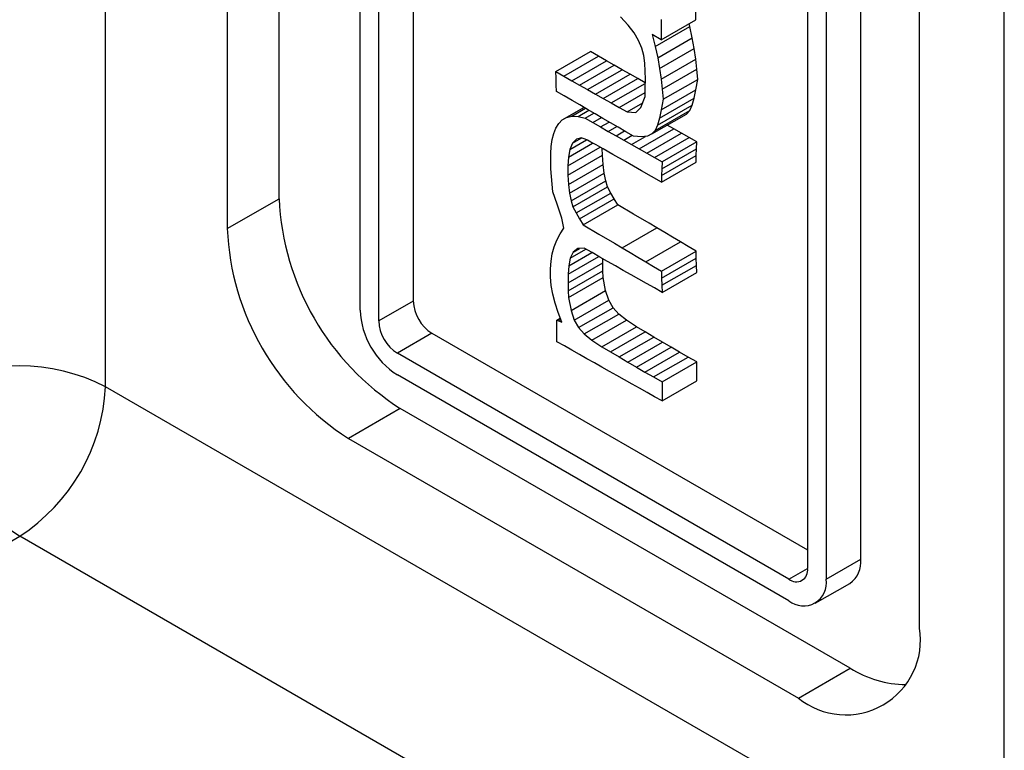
# Model space of a CAD drawing. Header units: millimetres. Extents: x 13 to 546, y 13 to 419.
# Tile 18 of 30: x 302 to 306, y 270 to 273. Entities that reach past the tile are written whole.
import ezdxf

# ---------------------------------------------------------------- set-up
doc = ezdxf.new("R2010")
doc.units = ezdxf.units.MM
doc.header["$LTSCALE"] = 2

msp = doc.modelspace()

# ---------------------------------------------------------------- linework, layer by layer
for p, q in [((302.4685, 271.4502), (302.4685, 279.6537)), ((302.9658, 279.6512), (302.9658, 272.0966)), ((303.1779, 272.2191), (303.1779, 279.6502)), ((306.1407, 268.9434), (306.1407, 279.4229)), ((305.7942, 270.4638), (305.7942, 278.3026)), ((303.5086, 271.7632), (303.5086, 277.4834)), ((305.5544, 270.7454), (305.5544, 276.4657)), ((305.413, 276.384), (305.413, 270.6638)), ((303.5847, 271.7192), (303.5847, 274.8912)), ((303.7262, 274.8095), (303.7262, 271.8008)), ((305.3368, 273.2994), (305.3368, 270.7078)), ((304.8803, 272.9504), (304.8803, 273.0327)), ((304.6042, 272.9284), (304.5723, 272.9619)), ((304.7389, 272.951), (304.7389, 272.8688)), ((304.7389, 272.8688), (304.8803, 272.9504)), ((304.6287, 272.8963), (304.6042, 272.9284)), ((304.7148, 272.8409), (304.8562, 272.9225)), ((304.8562, 272.9225), (304.8532, 272.9347)), ((304.866, 272.8764), (304.8562, 272.9225)), ((304.6468, 272.8651), (304.6287, 272.8963)), ((304.6594, 272.8344), (304.6468, 272.8651)), ((304.7389, 272.8688), (304.7026, 272.8897)), ((304.7026, 272.8897), (304.7148, 272.8409)), ((304.7246, 272.7948), (304.866, 272.8764)), ((304.8738, 272.8324), (304.866, 272.8764)), ((304.3089, 272.7384), (304.4503, 272.82)), ((304.4826, 272.8015), (304.4503, 272.82)), ((304.6675, 272.8037), (304.6594, 272.8344)), ((304.7148, 272.8409), (304.7246, 272.7948)), ((304.7323, 272.7508), (304.8738, 272.8324)), ((304.8799, 272.7899), (304.8738, 272.8324)), ((304.3412, 272.7198), (304.4826, 272.8015)), ((304.3734, 272.7014), (304.5148, 272.783)), ((304.5148, 272.783), (304.4826, 272.8015)), ((304.5471, 272.7647), (304.5148, 272.783)), ((304.672, 272.7727), (304.6675, 272.8037)), ((304.7246, 272.7948), (304.7323, 272.7508)), ((304.7385, 272.7082), (304.8799, 272.7899)), ((304.8846, 272.7482), (304.8799, 272.7899)), ((304.3093, 272.7118), (304.3089, 272.7384)), ((304.3089, 272.7384), (304.3412, 272.7198)), ((304.4057, 272.683), (304.5471, 272.7647)), ((304.4379, 272.6647), (304.5793, 272.7464)), ((304.5793, 272.7464), (304.5471, 272.7647)), ((304.6116, 272.7281), (304.5793, 272.7464)), ((304.6739, 272.7409), (304.672, 272.7727)), ((304.6741, 272.7079), (304.6739, 272.7409)), ((304.7323, 272.7508), (304.7385, 272.7082)), ((304.7432, 272.6666), (304.8846, 272.7482)), ((304.8884, 272.7068), (304.8846, 272.7482)), ((304.3103, 272.6848), (304.3093, 272.7118)), ((304.3412, 272.7198), (304.3734, 272.7014)), ((304.3734, 272.7014), (304.4057, 272.683)), ((304.4702, 272.6465), (304.6116, 272.7281)), ((304.5024, 272.6283), (304.6438, 272.71)), ((304.6438, 272.71), (304.6116, 272.7281)), ((304.6738, 272.6931), (304.6438, 272.71)), ((304.6735, 272.6734), (304.6741, 272.7079)), ((304.7385, 272.7082), (304.7432, 272.6666)), ((304.747, 272.6252), (304.8884, 272.7068)), ((304.8803, 272.6646), (304.8884, 272.7068)), ((304.3116, 272.6577), (304.3103, 272.6848)), ((304.3431, 272.6392), (304.3116, 272.6577)), ((304.4057, 272.683), (304.4379, 272.6647)), ((304.4379, 272.6647), (304.4702, 272.6465)), ((304.5347, 272.6102), (304.6738, 272.6905)), ((304.6731, 272.6368), (304.6735, 272.6734)), ((304.7388, 272.5829), (304.8803, 272.6646)), ((304.7432, 272.6666), (304.747, 272.6252)), ((304.8731, 272.6295), (304.8803, 272.6646)), ((304.3745, 272.6207), (304.3431, 272.6392)), ((304.4059, 272.6023), (304.3745, 272.6207)), ((304.4702, 272.6465), (304.5024, 272.6283)), ((304.5024, 272.6283), (304.5347, 272.6102)), ((304.5669, 272.5921), (304.6732, 272.6535)), ((304.6563, 272.5922), (304.6731, 272.6368)), ((304.7317, 272.5479), (304.8731, 272.6295)), ((304.747, 272.6252), (304.7388, 272.5829)), ((304.8654, 272.6014), (304.8731, 272.6295)), ((304.3345, 272.541), (304.4232, 272.5922)), ((304.3523, 272.5511), (304.4233, 272.5921)), ((304.3737, 272.556), (304.4297, 272.5884)), ((304.399, 272.5553), (304.4429, 272.5807)), ((304.4374, 272.5839), (304.4059, 272.6023)), ((304.4688, 272.5656), (304.4374, 272.5839)), ((304.5347, 272.6102), (304.5669, 272.5921)), ((304.5669, 272.5921), (304.5992, 272.574)), ((304.5992, 272.574), (304.6634, 272.611)), ((304.6356, 272.572), (304.6563, 272.5922)), ((304.7142, 272.4984), (304.8556, 272.5801)), ((304.7239, 272.5198), (304.8654, 272.6014)), ((304.7388, 272.5829), (304.7317, 272.5479)), ((304.8424, 272.5651), (304.8556, 272.5801)), ((304.8556, 272.5801), (304.8654, 272.6014)), ((304.32, 272.5263), (304.3345, 272.541)), ((304.3345, 272.541), (304.3523, 272.5511)), ((304.3523, 272.5511), (304.3737, 272.556)), ((304.3737, 272.556), (304.399, 272.5553)), ((304.399, 272.5553), (304.4285, 272.5483)), ((304.4285, 272.5483), (304.4636, 272.5686)), ((304.4285, 272.5483), (304.46, 272.5302)), ((304.46, 272.5302), (304.495, 272.5504)), ((304.5003, 272.5474), (304.4688, 272.5656)), ((304.5317, 272.5292), (304.5003, 272.5474)), ((304.5992, 272.574), (304.6356, 272.572)), ((304.701, 272.4835), (304.8424, 272.5651)), ((304.7317, 272.5479), (304.7239, 272.5198)), ((304.3, 272.4854), (304.3086, 272.5076)), ((304.3086, 272.5076), (304.32, 272.5263)), ((304.46, 272.5302), (304.4914, 272.5122)), ((304.4914, 272.5122), (304.5262, 272.5323)), ((304.4914, 272.5122), (304.5228, 272.4943)), ((304.5228, 272.4943), (304.5575, 272.5143)), ((304.5631, 272.511), (304.5317, 272.5292)), ((304.5543, 272.4764), (304.5887, 272.4962)), ((304.5946, 272.4928), (304.5631, 272.511)), ((304.6486, 272.423), (304.79, 272.5047)), ((304.7142, 272.4984), (304.701, 272.4835)), ((304.7239, 272.5198), (304.7142, 272.4984)), ((304.79, 272.5047), (304.7636, 272.5196)), ((304.8215, 272.487), (304.79, 272.5047)), ((304.29, 272.4327), (304.2939, 272.4603)), ((304.2939, 272.4603), (304.3, 272.4854)), ((304.366, 272.4206), (304.4337, 272.4597)), ((304.3768, 272.4458), (304.4151, 272.4679)), ((304.3925, 272.4624), (304.3768, 272.4458)), ((304.4137, 272.4684), (304.3925, 272.4624)), ((304.4206, 272.4657), (304.4137, 272.4684)), ((304.428, 272.4625), (304.4206, 272.4657)), ((304.4378, 272.4577), (304.428, 272.4625)), ((304.452, 272.4501), (304.4378, 272.4577)), ((304.5228, 272.4943), (304.5543, 272.4764)), ((304.5543, 272.4764), (304.5857, 272.4586)), ((304.5857, 272.4586), (304.6198, 272.4782)), ((304.5857, 272.4586), (304.6172, 272.4408)), ((304.626, 272.4747), (304.5946, 272.4928)), ((304.6172, 272.4408), (304.6742, 272.4737)), ((304.6584, 272.4719), (304.626, 272.4747)), ((304.6829, 272.4747), (304.6584, 272.4719)), ((304.68, 272.4053), (304.8215, 272.487)), ((304.701, 272.4835), (304.6829, 272.4747)), ((304.7115, 272.3876), (304.8529, 272.4693)), ((304.8529, 272.4693), (304.8215, 272.487)), ((304.8844, 272.4516), (304.8529, 272.4693)), ((304.288, 272.4033), (304.29, 272.4327)), ((304.3568, 272.3533), (304.4889, 272.4296)), ((304.3596, 272.3891), (304.4588, 272.4464)), ((304.366, 272.4206), (304.3596, 272.3891)), ((304.3768, 272.4458), (304.366, 272.4206)), ((304.4727, 272.4387), (304.452, 272.4501)), ((304.5017, 272.4224), (304.4727, 272.4387)), ((304.4986, 272.3971), (304.4983, 272.4243)), ((304.541, 272.4), (304.5017, 272.4224)), ((304.6172, 272.4408), (304.6486, 272.423)), ((304.6486, 272.423), (304.68, 272.4053)), ((304.7416, 272.3417), (304.8831, 272.4233)), ((304.8844, 272.4516), (304.7429, 272.3699)), ((304.8821, 272.3955), (304.8831, 272.4233)), ((304.8831, 272.4233), (304.8844, 272.4516)), ((304.2876, 272.3725), (304.288, 272.4033)), ((304.3596, 272.3891), (304.3568, 272.3533)), ((304.3571, 272.3154), (304.4986, 272.3971)), ((304.5014, 272.3592), (304.4986, 272.3971)), ((304.5925, 272.3706), (304.541, 272.4)), ((304.68, 272.4053), (304.7115, 272.3876)), ((304.7115, 272.3876), (304.7429, 272.3699)), ((304.7406, 272.3139), (304.8821, 272.3955)), ((304.8817, 272.3678), (304.8821, 272.3955)), ((304.2886, 272.341), (304.2876, 272.3725)), ((304.2907, 272.3093), (304.2886, 272.341)), ((304.3568, 272.3533), (304.3571, 272.3154)), ((304.36, 272.2776), (304.5014, 272.3592)), ((304.5061, 272.3235), (304.5014, 272.3592)), ((304.6583, 272.333), (304.5925, 272.3706)), ((304.7402, 272.2862), (304.8817, 272.3678)), ((304.7416, 272.3417), (304.7406, 272.3139)), ((304.7429, 272.3699), (304.7416, 272.3417)), ((304.2935, 272.2779), (304.2907, 272.3093)), ((304.3571, 272.3154), (304.36, 272.2776)), ((304.3647, 272.2418), (304.5061, 272.3235)), ((304.5122, 272.292), (304.5061, 272.3235)), ((304.7402, 272.2862), (304.6583, 272.333)), ((304.7406, 272.3139), (304.7402, 272.2862)), ((304.2968, 272.2473), (304.2935, 272.2779)), ((304.36, 272.2776), (304.3647, 272.2418)), ((304.3707, 272.2103), (304.5122, 272.292)), ((304.3775, 272.1853), (304.5189, 272.2669)), ((304.5189, 272.2669), (304.5122, 272.292)), ((304.5327, 272.2423), (304.5189, 272.2669)), ((302.9658, 272.0966), (303.1779, 272.2191)), ((304.3137, 272.1961), (304.2968, 272.2473)), ((304.3647, 272.2418), (304.3707, 272.2103)), ((304.3913, 272.1607), (304.5327, 272.2423)), ((304.4057, 272.1364), (304.5471, 272.2181)), ((304.5471, 272.2181), (304.5327, 272.2423)), ((304.5619, 272.194), (304.5471, 272.2181)), ((304.3324, 272.1395), (304.3137, 272.1961)), ((304.3707, 272.2103), (304.3775, 272.1853)), ((304.3775, 272.1853), (304.3913, 272.1607)), ((304.4205, 272.1123), (304.5619, 272.194)), ((304.6256, 272.1563), (304.5619, 272.194)), ((304.3412, 272.0991), (304.3324, 272.1395)), ((304.3913, 272.1607), (304.4057, 272.1364)), ((304.4057, 272.1364), (304.4205, 272.1123)), ((304.6893, 272.1185), (304.6256, 272.1563)), ((304.3256, 272.0751), (304.3412, 272.0991)), ((304.4205, 272.1123), (304.4842, 272.0746)), ((304.5798, 272.018), (304.7213, 272.0996)), ((304.7213, 272.0996), (304.6893, 272.1185)), ((304.7532, 272.0807), (304.7213, 272.0996)), ((304.3125, 272.0495), (304.3256, 272.0751)), ((304.4842, 272.0746), (304.5479, 272.0369)), ((304.7852, 272.0618), (304.7532, 272.0807)), ((304.8173, 272.0428), (304.7852, 272.0618)), ((304.294, 271.9937), (304.3019, 272.0223)), ((304.3019, 272.0223), (304.3125, 272.0495)), ((304.3675, 271.9765), (304.4309, 272.0132)), ((304.3793, 272.0011), (304.405, 272.016)), ((304.3978, 272.0156), (304.3793, 272.0011)), ((304.4245, 272.0169), (304.3978, 272.0156)), ((304.4563, 271.9986), (304.4245, 272.0169)), ((304.5479, 272.0369), (304.5798, 272.018)), ((304.5798, 272.018), (304.6118, 271.9991)), ((304.6759, 271.9611), (304.8173, 272.0428)), ((304.8495, 272.0238), (304.8173, 272.0428)), ((304.8817, 272.0047), (304.8495, 272.0238)), ((304.2887, 271.9636), (304.294, 271.9937)), ((304.3584, 271.9101), (304.4841, 271.9827)), ((304.361, 271.9451), (304.4549, 271.9994)), ((304.3675, 271.9765), (304.361, 271.9451)), ((304.3793, 272.0011), (304.3675, 271.9765)), ((304.4882, 271.9803), (304.4563, 271.9986)), ((304.52, 271.9621), (304.4882, 271.9803)), ((304.4998, 271.9563), (304.4998, 271.9737)), ((304.6118, 271.9991), (304.6438, 271.9801)), ((304.6438, 271.9801), (304.6759, 271.9611)), ((304.7402, 271.9231), (304.8817, 272.0047)), ((304.7406, 271.8938), (304.8821, 271.9755)), ((304.8821, 271.9755), (304.8817, 272.0047)), ((304.8831, 271.9466), (304.8821, 271.9755)), ((304.2863, 271.932), (304.2887, 271.9636)), ((304.2866, 271.8991), (304.2863, 271.932)), ((304.3583, 271.8746), (304.4998, 271.9563)), ((304.361, 271.9451), (304.3584, 271.9101)), ((304.5008, 271.9236), (304.4998, 271.9563)), ((304.5519, 271.944), (304.52, 271.9621)), ((304.5837, 271.926), (304.5519, 271.944)), ((304.6759, 271.9611), (304.708, 271.9421)), ((304.708, 271.9421), (304.7402, 271.9231)), ((304.7416, 271.8649), (304.8831, 271.9466)), ((304.8844, 271.9178), (304.8831, 271.9466)), ((304.2898, 271.8648), (304.2866, 271.8991)), ((304.3584, 271.9101), (304.3583, 271.8746)), ((304.3593, 271.8419), (304.5008, 271.9236)), ((304.36, 271.8152), (304.5014, 271.8968)), ((304.5014, 271.8968), (304.5008, 271.9236)), ((304.512, 271.8443), (304.5014, 271.8968)), ((304.6156, 271.908), (304.5837, 271.926)), ((304.6474, 271.89), (304.6156, 271.908)), ((304.7402, 271.9231), (304.7406, 271.8938)), ((304.7406, 271.8938), (304.7416, 271.8649)), ((304.7429, 271.8362), (304.8844, 271.9178)), ((304.296, 271.8291), (304.2898, 271.8648)), ((304.3583, 271.8746), (304.3593, 271.8419)), ((304.6792, 271.872), (304.6474, 271.89)), ((304.7111, 271.8541), (304.6792, 271.872)), ((304.7429, 271.8362), (304.7111, 271.8541)), ((304.7416, 271.8649), (304.7429, 271.8362)), ((304.3052, 271.7921), (304.296, 271.8291)), ((304.3593, 271.8419), (304.36, 271.8152)), ((304.36, 271.8152), (304.3706, 271.7627)), ((304.3706, 271.7627), (304.512, 271.8443)), ((304.525, 271.8045), (304.512, 271.8443)), ((303.7262, 271.8008), (303.5847, 271.7192)), ((304.3176, 271.7539), (304.3052, 271.7921)), ((304.3836, 271.7229), (304.525, 271.8045)), ((304.4008, 271.6919), (304.5422, 271.7736)), ((304.5422, 271.7736), (304.525, 271.8045)), ((304.5656, 271.7476), (304.5422, 271.7736)), ((304.313, 271.7229), (304.3267, 271.7308)), ((304.3331, 271.7143), (304.3176, 271.7539)), ((304.3706, 271.7627), (304.3836, 271.7229)), ((304.4242, 271.666), (304.5656, 271.7476)), ((304.5971, 271.7227), (304.5656, 271.7476)), ((304.313, 271.6344), (304.313, 271.7229)), ((304.313, 271.7229), (304.3197, 271.7195)), ((304.3197, 271.7195), (304.329, 271.7248)), ((304.3197, 271.7195), (304.3264, 271.7167)), ((304.3264, 271.7167), (304.3311, 271.7194)), ((304.3264, 271.7167), (304.3331, 271.7143)), ((304.3836, 271.7229), (304.4008, 271.6919)), ((304.4008, 271.6919), (304.4242, 271.666)), ((304.4556, 271.6411), (304.5971, 271.7227)), ((304.497, 271.6135), (304.6385, 271.6951)), ((304.6385, 271.6951), (304.5971, 271.7227)), ((304.6736, 271.6743), (304.6385, 271.6951)), ((303.8023, 271.6689), (303.6609, 271.5873)), ((303.8023, 271.6689), (305.3368, 270.7831)), ((304.4242, 271.666), (304.4556, 271.6411)), ((304.5322, 271.5926), (304.6736, 271.6743)), ((304.5673, 271.572), (304.7087, 271.6536)), ((304.7087, 271.6536), (304.6736, 271.6743)), ((304.7438, 271.633), (304.7087, 271.6536)), ((304.3435, 271.6171), (304.313, 271.6344)), ((304.3741, 271.5998), (304.3435, 271.6171)), ((304.4556, 271.6411), (304.497, 271.6135)), ((304.497, 271.6135), (304.5322, 271.5926)), ((304.6024, 271.5514), (304.7438, 271.633)), ((304.6375, 271.531), (304.779, 271.6126)), ((304.779, 271.6126), (304.7438, 271.633)), ((304.8141, 271.5922), (304.779, 271.6126)), ((305.2606, 270.6638), (303.6609, 271.5873)), ((304.4047, 271.5825), (304.3741, 271.5998)), ((304.4353, 271.5651), (304.4047, 271.5825)), ((304.5322, 271.5926), (304.5673, 271.572)), ((304.5673, 271.572), (304.6024, 271.5514)), ((304.6727, 271.5106), (304.8141, 271.5922)), ((304.7078, 271.4903), (304.8492, 271.5719)), ((304.8492, 271.5719), (304.8141, 271.5922)), ((304.8844, 271.5516), (304.8492, 271.5719)), ((304.466, 271.5478), (304.4353, 271.5651)), ((304.4967, 271.5305), (304.466, 271.5478)), ((304.5274, 271.5131), (304.4967, 271.5305)), ((304.6024, 271.5514), (304.6375, 271.531)), ((304.6375, 271.531), (304.6727, 271.5106)), ((304.7429, 271.47), (304.8844, 271.5516)), ((304.8844, 271.4741), (304.8844, 271.5516)), ((305.2606, 270.5758), (303.6609, 271.4993)), ((304.5582, 271.4958), (304.5274, 271.5131)), ((304.589, 271.4785), (304.5582, 271.4958)), ((304.6727, 271.5106), (304.7078, 271.4903)), ((304.7078, 271.4903), (304.7429, 271.47)), ((305.2933, 269.8195), (302.4685, 271.4502)), ((304.6197, 271.4612), (304.589, 271.4785)), ((304.6505, 271.444), (304.6197, 271.4612)), ((304.7429, 271.3924), (304.8844, 271.4741)), ((304.7429, 271.47), (304.7429, 271.3924)), ((304.6813, 271.4267), (304.6505, 271.444)), ((304.7121, 271.4096), (304.6813, 271.4267)), ((304.7429, 271.3924), (304.7121, 271.4096)), ((303.6729, 271.3618), (303.4607, 271.2393)), ((305.5113, 270.3004), (303.6729, 271.3618)), ((303.4607, 271.2393), (305.2992, 270.178)), ((299.2435, 269.1802), (302.118, 270.8396)), ((304.9428, 269.2089), (302.118, 270.8396)), ((305.413, 270.6638), (305.5544, 270.7454)), ((305.2606, 270.6638), (305.3368, 270.7077)), ((305.3683, 270.5651), (305.5098, 270.6468)), ((305.2992, 270.178), (305.5113, 270.3004))]:
    msp.add_line(p, q)
for centre, radius, start, end in [((304.2525, 272.268), 1.0758, 182.6055, 237.3945), ((304.0404, 272.1455), 1.0758, 182.6055, 237.3945), ((303.8915, 271.8084), 0.1656, 182.6055, 237.3945), ((303.8393, 271.7782), 0.3311, 182.6055, 237.3945), ((303.7501, 271.7267), 0.1656, 182.6055, 237.3945), ((302.1147, 270.7668), 0.7695, 62.6336, 117.0778), ((302.5437, 271.4936), 0.7803, 183.0599, 236.9401), ((301.6999, 271.4855), 0.7694, 302.9181, 357.3706), ((305.4488, 270.7338), 0.1062, 305.0133, 6.2988), ((305.2904, 270.7002), 0.047, 230.7967, 9.214), ((305.3201, 270.6487), 0.0941, 230.7967, 9.214), ((305.4924, 270.4149), 0.3057, 230.7967, 9.214), ((305.7433, 270.6658), 0.4328, 237.5919, 269.4037)]:
    msp.add_arc(centre, radius, start, end)

doc.saveas('drawing.dxf')
